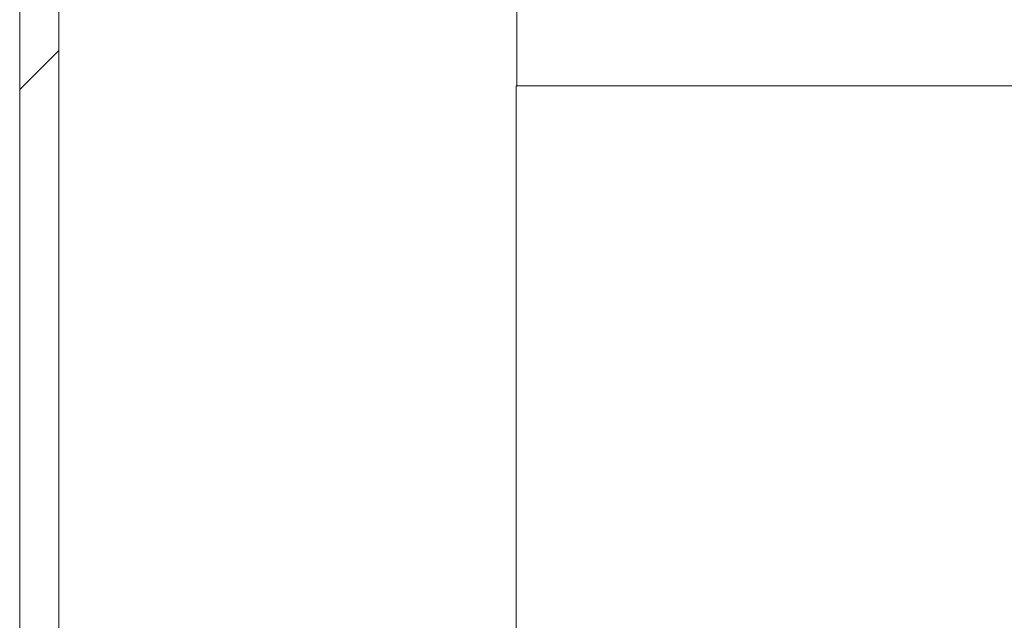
# Model space of a CAD drawing. Header units: millimetres. Extents: x 4 to 1188, y 1 to 840.
# Tile 227 of 256: x 888.85 to 893.17, y 378.46 to 381.1. Entities that reach past the tile are written whole.
import ezdxf

# ---------------------------------------------------------------- set-up
doc = ezdxf.new("R2010")
doc.units = ezdxf.units.MM
doc.layers.add('1', color=7, linetype='Continuous')

msp = doc.modelspace()

# ---------------------------------------------------------------- hatches: boundary and pattern name
at = {"layer": '1', "linetype": 'Continuous', "lineweight": 35}
h = msp.add_hatch(dxfattribs=at)
h.set_pattern_fill('ANSI31', color=154, scale=1.55, angle=-2.13e-14, style=0)
h.paths.add_polyline_path([(888.847, 395.6357), (889.0184, 395.6357), (889.0184, 358.8605), (888.847, 358.8605)], flags=0)

# ---------------------------------------------------------------- linework, layer by layer
at = {"layer": '1', "color": 154, "linetype": 'Continuous', "lineweight": 13}
for p, q in [((888.847, 358.8605), (888.847, 395.6357)), ((889.0184, 395.6357), (889.0184, 358.8605)), ((891.0301, 382.8776), (891.0301, 380.8045)), ((891.0301, 382.8776), (891.0301, 380.8045)), ((891.0301, 382.8776), (891.0301, 380.8045)), ((891.0282, 380.8045), (891.0283, 380.8045)), ((891.0282, 380.8045), (891.0283, 380.8045)), ((891.0282, 380.8045), (891.0283, 380.8045)), ((891.0282, 380.8045), (891.0283, 380.8045)), ((891.0282, 380.8045), (891.0283, 380.8045)), ((891.0282, 380.8045), (891.0283, 380.8045)), ((891.0283, 380.8045), (891.0283, 361.133)), ((891.0283, 380.8045), (891.0283, 361.133)), ((891.0283, 380.8045), (891.0301, 380.8045)), ((891.0283, 380.8045), (891.0301, 380.8045)), ((891.0283, 380.8045), (891.0301, 380.8045)), ((891.0283, 380.8045), (891.0283, 361.133)), ((891.0301, 380.8045), (891.03, 380.8045)), ((891.03, 380.8045), (899.8837, 380.8045)), ((891.03, 380.8045), (899.8837, 380.8045)), ((891.0301, 380.8045), (891.03, 380.8045)), ((891.0301, 380.8045), (891.03, 380.8045)), ((891.03, 380.8045), (899.8837, 380.8045))]:
    msp.add_line(p, q, dxfattribs=at)

doc.saveas('drawing.dxf')
